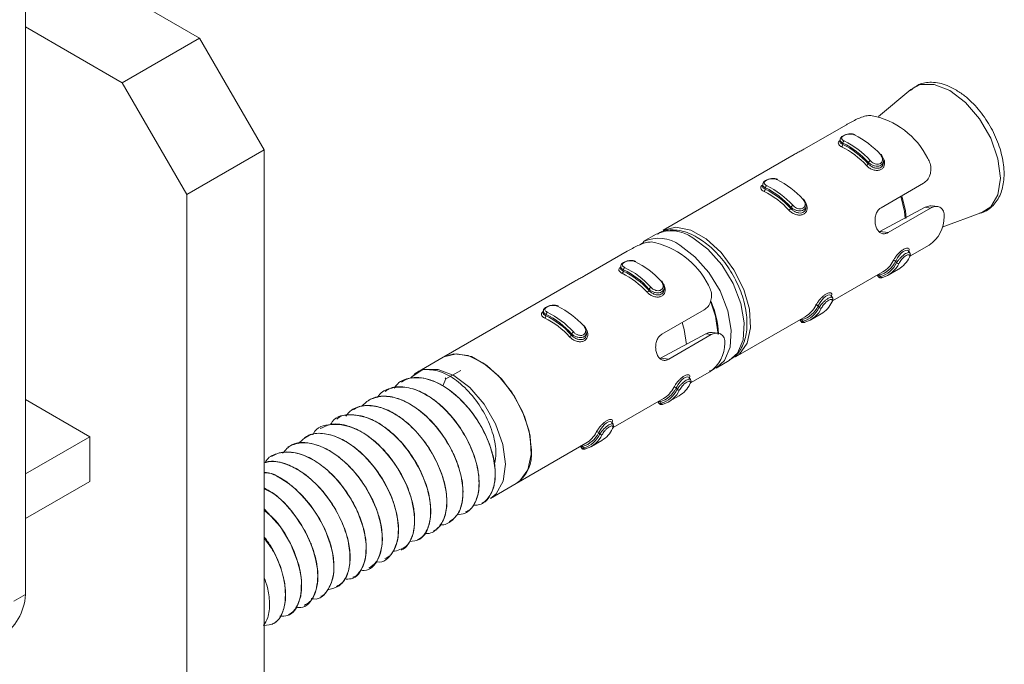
# Model space of a CAD drawing. Header units: millimetres. Extents: x -167 to 576, y -740 to -71.
# Tile 5 of 21: x 134 to 187, y -497 to -462. Entities that reach past the tile are written whole.
import ezdxf

# ---------------------------------------------------------------- set-up
doc = ezdxf.new("R2010")
doc.units = ezdxf.units.MM

msp = doc.modelspace()

# ---------------------------------------------------------------- linework, layer by layer
at = {"color": 7, "linetype": 'Continuous', "lineweight": 15}
for p, q in [((133.819, -443.576), (133.819, -493.254)), ((143.365, -462.758), (133.819, -457.248)), ((139.123, -465.208), (133.819, -462.146)), ((139.123, -465.208), (143.365, -462.758)), ((143.365, -462.758), (146.901, -468.882)), ((142.658, -471.331), (139.123, -465.208)), ((182.329, -465.57), (180.564, -467.05)), ((178.806, -467.502), (176.477, -468.846)), ((178.462, -468.305), (178.446, -468.412)), ((178.603, -468.581), (178.614, -468.512)), ((146.901, -468.882), (142.658, -471.331)), ((146.901, -534.205), (146.901, -468.882)), ((175.949, -469.137), (168.774, -473.279)), ((180.001, -469.639), (180.011, -469.57)), ((180.833, -469.614), (180.849, -469.507)), ((174.219, -470.754), (174.204, -470.862)), ((174.361, -471.03), (174.371, -470.961)), ((180.708, -472.049), (183.037, -470.705)), ((142.658, -536.655), (142.658, -471.331)), ((175.758, -472.088), (175.768, -472.019)), ((176.591, -472.064), (176.606, -471.957)), ((180.643, -473.354), (183.131, -472.03)), ((183.42, -472.068), (181.09, -473.412)), ((183.42, -472.068), (183.131, -472.03)), ((183.784, -471.982), (183.517, -471.948)), ((184.063, -473.111), (186.228, -472.322)), ((168.384, -473.503), (167.677, -473.911)), ((181.09, -473.412), (180.643, -473.354)), ((167.715, -473.932), (167.486, -474.085)), ((182.291, -474.712), (183.344, -474.104)), ((166.785, -474.441), (164.456, -475.786)), ((182.287, -474.529), (182.216, -474.422)), ((166.441, -475.245), (166.426, -475.352)), ((181.503, -474.989), (181.554, -475.067)), ((166.583, -475.521), (166.593, -475.451)), ((178.049, -477.161), (180.799, -475.574)), ((180.502, -475.745), (180.566, -475.842)), ((180.616, -475.749), (180.667, -475.827)), ((181.105, -475.741), (181.671, -475.414)), ((163.928, -476.076), (156.753, -480.218)), ((167.98, -476.579), (167.99, -476.509)), ((168.813, -476.554), (168.828, -476.447)), ((178.044, -476.979), (177.973, -476.872)), ((177.26, -477.439), (177.312, -477.516)), ((162.199, -477.694), (162.183, -477.801)), ((162.34, -477.97), (162.35, -477.9)), ((168.687, -478.989), (171.016, -477.644)), ((172.738, -480.227), (176.556, -478.023)), ((176.863, -478.19), (177.428, -477.864)), ((176.259, -478.194), (176.324, -478.291)), ((176.373, -478.198), (176.425, -478.276)), ((163.737, -479.028), (163.747, -478.958)), ((164.57, -479.003), (164.586, -478.896)), ((168.622, -480.294), (171.111, -478.97)), ((171.399, -479.007), (169.07, -480.352)), ((171.399, -479.007), (171.111, -478.97)), ((171.763, -478.922), (171.496, -478.887)), ((156.717, -480.238), (155.303, -481.055)), ((169.07, -480.352), (168.622, -480.294)), ((171.677, -480.839), (172.384, -480.431)), ((155.288, -481.063), (155.281, -481.067)), ((156.866, -481.437), (157.681, -480.967)), ((170.271, -481.651), (171.323, -481.044)), ((154.404, -481.573), (154.397, -481.578)), ((156.688, -481.816), (156.866, -481.437)), ((156.828, -481.379), (156.866, -481.437)), ((170.266, -481.469), (170.195, -481.362)), ((153.52, -482.084), (153.513, -482.088)), ((169.482, -481.929), (169.533, -482.006)), ((133.819, -482.56), (137.355, -484.601)), ((152.636, -482.594), (152.629, -482.598)), ((166.028, -484.101), (168.778, -482.513)), ((168.481, -482.684), (168.545, -482.781)), ((168.595, -482.689), (168.646, -482.766)), ((169.085, -482.68), (169.65, -482.354)), ((151.753, -483.104), (151.745, -483.108)), ((150.868, -483.615), (150.862, -483.618)), ((166.023, -483.918), (165.952, -483.811)), ((149.985, -484.125), (149.978, -484.129)), ((165.239, -484.378), (165.291, -484.456)), ((133.819, -486.642), (137.355, -484.601)), ((137.355, -484.601), (137.355, -487.05)), ((149.101, -484.635), (149.094, -484.639)), ((160.717, -487.167), (164.535, -484.962)), ((164.842, -485.13), (165.408, -484.803)), ((148.217, -485.145), (148.21, -485.15)), ((164.238, -485.134), (164.303, -485.231)), ((164.352, -485.138), (164.404, -485.215)), ((147.333, -485.656), (147.326, -485.66)), ((133.819, -489.091), (137.355, -487.05)), ((159.303, -487.983), (160.717, -487.167)), ((158.839, -488.251), (158.846, -488.247)), ((157.955, -488.761), (157.962, -488.757)), ((157.071, -489.271), (157.078, -489.267)), ((156.187, -489.782), (156.194, -489.777)), ((155.303, -490.292), (155.31, -490.288)), ((154.419, -490.802), (154.426, -490.798)), ((153.535, -491.312), (153.542, -491.308)), ((152.651, -491.823), (152.658, -491.819)), ((151.767, -492.333), (151.775, -492.329)), ((150.884, -492.843), (150.891, -492.839)), ((133.183, -493.622), (133.819, -493.254)), ((150, -493.353), (150.007, -493.349)), ((149.116, -493.864), (149.123, -493.86)), ((148.232, -494.374), (148.239, -494.37)), ((147.348, -494.884), (147.355, -494.88))]:
    msp.add_line(p, q, dxfattribs=at)
at = {"color": 8, "linetype": 'Continuous', "lineweight": 15, "flags": 128}
for points in [[(186.228, -472.322), (186.718, -472.007), (187.112, -471.342), (187.247, -470.431), (187.112, -469.364), (186.718, -468.245), (186.105, -467.183), (185.333, -466.283), (184.476, -465.632), (183.62, -465.295), (182.848, -465.303), (182.329, -465.57)], [(182.026, -472.649), (181.994, -472.251), (181.787, -471.426)], [(181.84, -471.396), (182.048, -472.224), (182.08, -472.625)], [(172.384, -480.431), (172.834, -480.014), (173.142, -479.286), (173.205, -478.351), (173.017, -477.294), (172.596, -476.207), (171.978, -475.188), (171.218, -474.327), (170.384, -473.701)], [(169.677, -474.109), (170.511, -474.735), (171.271, -475.596), (171.889, -476.615), (172.31, -477.702), (172.498, -478.759), (172.435, -479.694), (172.127, -480.422), (171.692, -480.831)], [(180.572, -475.838), (180.577, -475.847), (180.637, -475.837), (180.667, -475.827), (180.667, -475.827), (180.667, -475.827)], [(176.329, -478.288), (176.335, -478.296), (176.395, -478.286), (176.425, -478.276), (176.425, -478.276), (176.425, -478.276)], [(168.551, -482.778), (168.556, -482.786), (168.617, -482.776), (168.646, -482.766), (168.646, -482.766), (168.646, -482.766)], [(164.309, -485.227), (164.314, -485.236), (164.374, -485.225), (164.404, -485.215), (164.404, -485.215), (164.404, -485.215)]]:
    msp.add_lwpolyline(points, dxfattribs=at)
at = {"color": 7, "linetype": 'Continuous', "lineweight": 15, "flags": 128}
for points in [[(178.449, -468.413), (178.445, -468.422), (178.47, -468.491), (178.55, -468.556), (178.603, -468.581), (178.603, -468.581), (178.603, -468.581)], [(180.718, -469.161), (180.722, -469.151), (180.724, -469.142), (180.722, -469.136), (180.717, -469.132), (180.71, -469.131), (180.701, -469.133), (180.689, -469.137), (180.676, -469.144)], [(174.207, -470.862), (174.203, -470.872), (174.227, -470.94), (174.308, -471.005), (174.361, -471.03), (174.361, -471.03), (174.361, -471.03)], [(176.475, -471.611), (176.48, -471.6), (176.481, -471.591), (176.479, -471.585), (176.475, -471.581), (176.468, -471.58), (176.458, -471.582), (176.446, -471.586), (176.433, -471.593)], [(168.774, -473.279), (169.467, -473.111), (170.276, -473.274), (171.125, -473.751), (171.94, -474.501), (172.646, -475.454), (173.18, -476.526), (173.494, -477.619), (173.558, -478.635), (173.368, -479.482), (172.941, -480.083), (172.738, -480.227)], [(182.213, -474.424), (182.211, -474.415), (182.141, -474.38), (182.039, -474.395), (181.925, -474.455), (181.813, -474.549), (181.706, -474.667), (181.607, -474.802), (181.528, -474.937), (181.503, -474.989), (181.503, -474.989), (181.503, -474.989)], [(166.428, -475.352), (166.425, -475.362), (166.449, -475.43), (166.53, -475.495), (166.583, -475.521), (166.583, -475.521), (166.583, -475.521)], [(168.697, -476.101), (168.701, -476.09), (168.703, -476.082), (168.701, -476.075), (168.697, -476.072), (168.689, -476.07), (168.68, -476.072), (168.668, -476.076), (168.655, -476.083)], [(177.971, -476.873), (177.968, -476.865), (177.899, -476.829), (177.796, -476.844), (177.682, -476.904), (177.57, -476.998), (177.463, -477.117), (177.365, -477.252), (177.286, -477.386), (177.26, -477.438), (177.26, -477.439), (177.26, -477.439)], [(171.381, -477.229), (171.642, -477.999), (171.774, -478.994)], [(162.186, -477.802), (162.182, -477.811), (162.206, -477.88), (162.287, -477.944), (162.34, -477.97), (162.34, -477.97), (162.34, -477.97)], [(164.455, -478.55), (164.459, -478.539), (164.46, -478.531), (164.458, -478.525), (164.454, -478.521), (164.447, -478.52), (164.437, -478.521), (164.426, -478.526), (164.412, -478.533)], [(169.799, -478.347), (169.92, -478.732), (170.049, -479.546)], [(156.717, -480.238), (157.303, -480.057), (158.088, -480.155), (158.928, -480.567), (159.75, -481.259), (160.481, -482.167), (161.054, -483.212), (161.42, -484.3), (161.545, -485.335)], [(156.753, -480.218), (157.447, -480.051), (158.255, -480.213), (159.105, -480.691), (159.919, -481.44), (160.626, -482.394), (161.16, -483.466), (161.473, -484.559), (161.538, -485.575), (161.347, -486.421), (160.92, -487.023), (160.717, -487.167)], [(154.943, -481.356), (154.943, -481.356), (155.535, -480.949)], [(155.649, -480.914), (156.433, -480.909), (157.3, -481.251), (158.167, -481.908), (158.951, -482.816), (159.576, -483.889), (159.983, -485.022), (160.131, -486.106), (160.007, -487.038), (159.622, -487.727), (159.303, -487.983)], [(170.192, -481.364), (170.19, -481.355), (170.12, -481.319), (170.018, -481.334), (169.904, -481.395), (169.792, -481.488), (169.685, -481.607), (169.586, -481.742), (169.507, -481.876), (169.482, -481.929), (169.482, -481.929), (169.482, -481.929)], [(165.95, -483.813), (165.947, -483.804), (165.878, -483.769), (165.775, -483.783), (165.661, -483.844), (165.549, -483.937), (165.442, -484.056), (165.344, -484.191), (165.265, -484.325), (165.239, -484.378), (165.239, -484.378), (165.239, -484.378)], [(148.234, -494.362), (148.388, -494.268), (148.505, -494.16), (148.561, -494.097), (148.589, -494.062), (148.603, -494.045), (148.609, -494.035), (148.611, -494.033), (148.612, -494.032), (148.612, -494.031), (148.612, -494.031), (148.613, -494.031), (148.613, -494.031), (148.613, -494.031), (148.613, -494.031), (148.613, -494.031), (148.613, -494.031), (148.614, -494.029), (148.616, -494.026), (148.623, -494.016), (148.647, -493.981), (148.73, -493.841), (148.904, -493.338), (148.951, -492.501), (148.898, -492.066), (148.8, -491.63), (148.343, -490.451), (147.794, -489.545), (146.901, -488.549)]]:
    msp.add_lwpolyline(points, dxfattribs=at)
at = {"color": 7, "linetype": 'Continuous', "lineweight": 15}
for centre, radius, start, end in [((179.321, -471.324), 4.411, 26.4482, 79.2971), ((177.229, -472.208), 4.612, 41.6346, 64.1106), ((178.461, -468.588), 0.143, 303.2779, 2.6628), ((176.482, -472.84), 4.617, 42.2005, 63.5448), ((176.495, -472.818), 4.732, 42.2007, 63.5447), ((178.755, -468.503), 0.141, 123.3887, 183.37), ((176.65, -472.557), 4.497, 41.6348, 64.1104), ((176.663, -472.534), 4.612, 41.6346, 64.1106), ((179.766, -469.507), 0.269, 300.3836, 330.6368), ((180.25, -469.71), 0.277, 120.3627, 149.6562), ((174.512, -470.953), 0.141, 123.3911, 183.3676), ((172.407, -475.006), 4.497, 41.6348, 64.1104), ((172.42, -474.984), 4.612, 41.6346, 64.1106), ((172.986, -474.657), 4.612, 41.6346, 64.1106), ((174.218, -471.037), 0.143, 303.2779, 2.6628), ((172.24, -475.29), 4.617, 42.2005, 63.5448), ((172.253, -475.267), 4.732, 42.2007, 63.5447), ((175.524, -471.957), 0.269, 300.3836, 330.6368), ((176.008, -472.159), 0.277, 120.364, 149.6548), ((182.31, -472.566), 1.854, 303.9314, 0.8135), ((167.3, -478.263), 4.411, 26.4482, 79.2971), ((180.908, -474.135), 1.49, 300.8281, 334.7826), ((166.734, -475.443), 0.141, 123.3911, 183.3676), ((164.642, -479.474), 4.612, 41.6346, 64.1106), ((165.208, -479.147), 4.612, 41.6346, 64.1106), ((180.189, -474.353), 1.459, 286.9931, 334.1656), ((180.288, -474.486), 1.393, 285.7919, 335.3672), ((180.391, -474.501), 1.429, 285.7908, 335.3678), ((180.042, -474.302), 1.48, 300.7605, 333.6449), ((181.415, -475.063), 0.115, 40.1925, 114.3972), ((181.642, -474.991), 0.116, 220.793, 294.4713), ((166.44, -475.527), 0.143, 303.2779, 2.6628), ((164.462, -479.78), 4.617, 42.2005, 63.5448), ((164.474, -479.757), 4.732, 42.2007, 63.5447), ((164.629, -479.497), 4.497, 41.6348, 64.1104), ((167.746, -476.447), 0.269, 300.3836, 330.6368), ((168.229, -476.649), 0.277, 120.364, 149.6548), ((160.965, -481.597), 4.612, 41.6346, 64.1106), ((175.947, -476.803), 1.459, 286.9931, 334.1656), ((175.799, -476.751), 1.48, 300.7605, 333.6449), ((177.173, -477.512), 0.115, 40.1925, 114.3972), ((176.665, -476.585), 1.49, 300.8281, 334.7826), ((162.197, -477.977), 0.143, 303.278, 2.6621), ((160.232, -482.206), 4.732, 42.2007, 63.5447), ((162.491, -477.892), 0.141, 123.3906, 183.3687), ((160.387, -481.946), 4.497, 41.6348, 64.1104), ((160.4, -481.923), 4.612, 41.6346, 64.1106), ((176.045, -476.936), 1.393, 285.7919, 335.3672), ((176.148, -476.95), 1.429, 285.7908, 335.3678), ((177.399, -477.441), 0.116, 220.7958, 294.4685), ((160.219, -482.229), 4.617, 42.2005, 63.5448), ((163.503, -478.896), 0.269, 300.3837, 330.6363), ((163.987, -479.098), 0.277, 120.3637, 149.6555), ((170.289, -479.506), 1.854, 303.9314, 0.8135), ((168.887, -481.075), 1.49, 300.8281, 334.7826), ((168.168, -481.293), 1.459, 286.9931, 334.1656), ((168.267, -481.426), 1.393, 285.7919, 335.3672), ((168.37, -481.441), 1.429, 285.7908, 335.3678), ((168.021, -481.241), 1.48, 300.7605, 333.6449), ((169.394, -482.003), 0.115, 40.1925, 114.3972), ((169.621, -481.931), 0.116, 220.7958, 294.4685), ((163.926, -483.742), 1.459, 286.9931, 334.1656), ((164.025, -483.875), 1.393, 285.7919, 335.3672), ((164.128, -483.89), 1.429, 285.7908, 335.3678), ((163.778, -483.691), 1.48, 300.7605, 333.6449), ((165.152, -484.452), 0.115, 40.1933, 114.3972), ((165.378, -484.38), 0.116, 220.7945, 294.469), ((164.644, -483.524), 1.49, 300.8281, 334.7826), ((159.597, -485.557), 1.961, 304.8216, 6.4908), ((130.902, -493.122), 2.92, 302.6055, 357.3943)]:
    msp.add_arc(centre, radius, start, end, dxfattribs=at)
at = {"color": 8, "linetype": 'Continuous', "lineweight": 15}
for centre, radius, start, end in [((169.218, -475.277), 1.961, 53.514, 115.1755), ((168.509, -475.691), 1.967, 53.5735, 114.5643), ((180.519, -475.793), 0.106, 24.4306, 58.218), ((180.751, -475.794), 0.0893, 201.0886, 275.8804), ((166.915, -479.165), 4.888, 2.4536, 23.7392), ((176.276, -478.242), 0.106, 24.426, 58.2226), ((176.508, -478.244), 0.0893, 201.0886, 275.8804), ((168.498, -482.732), 0.106, 24.426, 58.2226), ((168.73, -482.734), 0.0893, 201.0886, 275.8804), ((164.256, -485.182), 0.106, 24.4258, 58.2256), ((164.487, -485.183), 0.0893, 201.089, 275.8786)]:
    msp.add_arc(centre, radius, start, end, dxfattribs=at)
at = {"color": 7, "linetype": 'Continuous', "lineweight": 15}
for points, knots in [([(184.776, -465.574), (184.628, -465.497), (184.195, -465.27), (183.511, -465.135), (182.793, -465.231), (182.465, -465.499), (182.318, -465.619)], [0, 0, 0, 0, 0.171162, 0.497338, 0.774699, 1, 1, 1, 1]), ([(186.092, -472.343), (186.137, -472.338), (186.431, -472.303), (186.872, -471.953), (187.286, -471.332), (187.471, -470.526), (187.437, -469.588), (187.173, -468.563), (186.699, -467.547), (186.055, -466.63), (185.389, -465.967), (184.946, -465.683), (184.776, -465.574)], [0, 0, 0, 0, 0.019315, 0.129027, 0.234516, 0.342564, 0.457181, 0.574605, 0.69182, 0.809041, 0.926894, 1, 1, 1, 1]), ([(180.14, -466.989), (180.055, -466.994), (179.885, -467.004), (179.567, -467.112), (179.249, -467.259), (178.99, -467.397), (178.857, -467.473), (178.806, -467.502)], [0, 0, 0, 0, 0.227109, 0.454904, 0.667253, 0.872126, 1, 1, 1, 1]), ([(179.282, -468.055), (179.262, -468.045), (179.196, -468.012), (179.044, -467.998), (178.861, -468.015), (178.687, -468.067), (178.558, -468.143), (178.48, -468.224), (178.471, -468.284), (178.469, -468.303)], [0, 0, 0, 0, 0.075989, 0.261814, 0.433963, 0.597194, 0.772821, 0.92736, 1, 1, 1, 1]), ([(179.243, -468.059), (179.231, -468.054), (179.184, -468.034), (179.085, -468.015), (178.949, -468.015), (178.817, -468.038), (178.7, -468.079), (178.606, -468.134), (178.549, -468.199), (178.542, -468.268), (178.583, -468.333), (178.645, -468.368), (178.677, -468.385)], [0, 0, 0, 0, 0.037276, 0.149826, 0.256286, 0.356428, 0.45345, 0.553211, 0.660001, 0.772421, 0.885922, 1, 1, 1, 1]), ([(176.477, -468.846), (176.413, -468.882), (176.287, -468.954), (176.096, -469.055), (175.987, -469.116), (175.949, -469.137)], [0, 0, 0, 0, 0.395933, 0.791686, 1, 1, 1, 1]), ([(178.539, -468.707), (178.518, -468.696), (178.45, -468.661), (178.376, -468.591), (178.352, -468.501), (178.378, -468.422), (178.433, -468.376), (178.454, -468.358)], [0, 0, 0, 0, 0.116555, 0.374957, 0.620492, 0.852136, 1, 1, 1, 1]), ([(180.718, -469.161), (180.718, -469.161), (180.757, -469.201), (180.821, -469.291), (180.862, -469.439), (180.841, -469.579), (180.765, -469.69), (180.648, -469.759), (180.507, -469.785), (180.351, -469.768), (180.191, -469.709), (180.078, -469.634), (180.024, -469.583), (180.011, -469.57), (180.011, -469.57)], [0, 0, 0, 0, 0.00004, 0.112215, 0.224487, 0.337098, 0.445585, 0.547543, 0.646165, 0.74679, 0.852426, 0.963247, 0.99996, 1, 1, 1, 1]), ([(180.11, -469.47), (180.121, -469.482), (180.164, -469.526), (180.256, -469.592), (180.384, -469.647), (180.509, -469.667), (180.624, -469.65), (180.718, -469.594), (180.778, -469.5), (180.793, -469.382), (180.761, -469.255), (180.704, -469.181), (180.676, -469.144)], [0, 0, 0, 0, 0.037285, 0.149826, 0.256281, 0.356426, 0.453447, 0.55321, 0.659992, 0.772422, 0.885912, 1, 1, 1, 1]), ([(183.037, -470.705), (183.111, -470.65), (183.259, -470.54), (183.402, -470.266), (183.454, -469.951), (183.411, -469.632), (183.315, -469.446), (183.27, -469.359)], [0, 0, 0, 0, 0.204181, 0.408374, 0.612327, 0.818133, 1, 1, 1, 1]), ([(180.001, -469.639), (180.001, -469.639), (180.035, -469.679), (180.121, -469.757), (180.275, -469.849), (180.445, -469.899), (180.602, -469.892), (180.725, -469.83), (180.806, -469.733), (180.823, -469.652), (180.831, -469.614)], [0, 0, 0, 0, 0.000043, 0.141021, 0.297872, 0.456183, 0.607824, 0.747719, 0.88143, 1, 1, 1, 1]), ([(175.039, -470.504), (175.02, -470.494), (174.954, -470.461), (174.802, -470.447), (174.618, -470.464), (174.445, -470.516), (174.315, -470.592), (174.237, -470.674), (174.229, -470.733), (174.226, -470.752)], [0, 0, 0, 0, 0.075989, 0.261814, 0.433963, 0.597194, 0.772821, 0.92736, 1, 1, 1, 1]), ([(175, -470.508), (174.988, -470.503), (174.941, -470.483), (174.843, -470.464), (174.707, -470.465), (174.575, -470.487), (174.457, -470.528), (174.363, -470.583), (174.307, -470.648), (174.3, -470.717), (174.34, -470.783), (174.403, -470.817), (174.434, -470.835)], [0, 0, 0, 0, 0.037276, 0.149826, 0.256286, 0.356429, 0.453451, 0.553212, 0.66, 0.772422, 0.885921, 1, 1, 1, 1]), ([(174.296, -471.156), (174.275, -471.145), (174.207, -471.11), (174.133, -471.04), (174.109, -470.951), (174.136, -470.871), (174.19, -470.825), (174.212, -470.807)], [0, 0, 0, 0, 0.116555, 0.374957, 0.620493, 0.85214, 1, 1, 1, 1]), ([(175.758, -472.088), (175.758, -472.088), (175.793, -472.128), (175.879, -472.206), (176.033, -472.298), (176.202, -472.348), (176.36, -472.341), (176.483, -472.279), (176.564, -472.182), (176.58, -472.101), (176.588, -472.063)], [0, 0, 0, 0, 0.000043, 0.141021, 0.297872, 0.456184, 0.607822, 0.747717, 0.881427, 1, 1, 1, 1]), ([(176.475, -471.611), (176.475, -471.611), (176.515, -471.65), (176.579, -471.741), (176.619, -471.888), (176.599, -472.028), (176.522, -472.139), (176.406, -472.209), (176.264, -472.234), (176.108, -472.217), (175.949, -472.158), (175.836, -472.083), (175.781, -472.032), (175.768, -472.019), (175.768, -472.019)], [0, 0, 0, 0, 0.00004, 0.112215, 0.224486, 0.337099, 0.445586, 0.547541, 0.646166, 0.74679, 0.852426, 0.963247, 0.99996, 1, 1, 1, 1]), ([(175.867, -471.92), (175.878, -471.931), (175.922, -471.976), (176.013, -472.042), (176.141, -472.096), (176.267, -472.116), (176.381, -472.099), (176.475, -472.043), (176.536, -471.95), (176.55, -471.831), (176.519, -471.704), (176.462, -471.63), (176.433, -471.593)], [0, 0, 0, 0, 0.037285, 0.149826, 0.256281, 0.356425, 0.453449, 0.55321, 0.659991, 0.772421, 0.885912, 1, 1, 1, 1]), ([(181.09, -473.412), (181.053, -473.431), (180.956, -473.479), (180.798, -473.487), (180.636, -473.418), (180.503, -473.271), (180.411, -473.062), (180.369, -472.817), (180.381, -472.563), (180.452, -472.328), (180.566, -472.149), (180.666, -472.079), (180.708, -472.049)], [0, 0, 0, 0, 0.067544, 0.172851, 0.279381, 0.387325, 0.494687, 0.600406, 0.705955, 0.813029, 0.921038, 1, 1, 1, 1]), ([(183.131, -472.03), (183.216, -471.992), (183.351, -471.932), (183.471, -471.953), (183.516, -471.96)], [0, 0, 0, 0, 0.628594, 1, 1, 1, 1]), ([(184.163, -472.54), (184.164, -472.487), (184.166, -472.331), (184.078, -472.123), (183.886, -471.987), (183.654, -471.962), (183.497, -472.033), (183.42, -472.068)], [0, 0, 0, 0, 0.128833, 0.376935, 0.595708, 0.802061, 1, 1, 1, 1]), ([(170.634, -473.676), (170.484, -473.597), (170.048, -473.368), (169.363, -473.239), (168.748, -473.285), (168.502, -473.466), (168.445, -473.508)], [0, 0, 0, 0, 0.199025, 0.578281, 0.901693, 1, 1, 1, 1]), ([(172.377, -480.386), (172.48, -480.336), (172.802, -480.181), (173.142, -479.638), (173.37, -478.865), (173.369, -477.932), (173.141, -476.906), (172.696, -475.871), (172.075, -474.923), (171.368, -474.16), (170.863, -473.827), (170.634, -473.676)], [0, 0, 0, 0, 0.053296, 0.165449, 0.279084, 0.399593, 0.523779, 0.647854, 0.771822, 0.896322, 1, 1, 1, 1]), ([(168.119, -473.929), (168.034, -473.934), (167.864, -473.943), (167.546, -474.052), (167.228, -474.199), (166.969, -474.336), (166.836, -474.412), (166.785, -474.441)], [0, 0, 0, 0, 0.227109, 0.454903, 0.667251, 0.872124, 1, 1, 1, 1]), ([(181.368, -474.959), (181.378, -474.94), (181.411, -474.879), (181.494, -474.757), (181.618, -474.604), (181.754, -474.465), (181.896, -474.352), (182.036, -474.277), (182.157, -474.253), (182.235, -474.286), (182.26, -474.362), (182.23, -474.435), (182.216, -474.469)], [0, 0, 0, 0, 0.049964, 0.1607189, 0.2659704, 0.3652589, 0.4629721, 0.5656723, 0.6760241, 0.7894241, 0.9004679, 1, 1, 1, 1]), ([(182.255, -474.77), (182.259, -474.761), (182.276, -474.724), (182.284, -474.671), (182.258, -474.629), (182.203, -474.619), (182.125, -474.641), (182.03, -474.696), (181.925, -474.784), (181.826, -474.891), (181.741, -475.003), (181.707, -475.065), (181.69, -475.097)], [0, 0, 0, 0, 0.03728, 0.1498264, 0.256282, 0.3564234, 0.4534467, 0.5532076, 0.6599962, 0.7724185, 0.8859127, 1, 1, 1, 1]), ([(182.279, -474.736), (182.287, -474.722), (182.311, -474.678), (182.322, -474.602), (182.295, -474.551), (182.285, -474.533)], [0, 0, 0, 0, 0.23366, 0.722936, 1, 1, 1, 1]), ([(166.518, -475.647), (166.497, -475.636), (166.429, -475.6), (166.355, -475.531), (166.331, -475.441), (166.357, -475.361), (166.412, -475.315), (166.434, -475.297)], [0, 0, 0, 0, 0.116555, 0.374957, 0.620493, 0.85214, 1, 1, 1, 1]), ([(167.261, -474.994), (167.242, -474.985), (167.175, -474.951), (167.024, -474.937), (166.84, -474.954), (166.666, -475.006), (166.537, -475.082), (166.459, -475.164), (166.45, -475.223), (166.448, -475.242)], [0, 0, 0, 0, 0.075989, 0.261814, 0.433963, 0.597194, 0.772821, 0.92736, 1, 1, 1, 1]), ([(167.222, -474.998), (167.21, -474.993), (167.163, -474.974), (167.065, -474.954), (166.928, -474.955), (166.797, -474.978), (166.679, -475.018), (166.585, -475.073), (166.528, -475.139), (166.521, -475.207), (166.562, -475.273), (166.625, -475.307), (166.656, -475.325)], [0, 0, 0, 0, 0.037276, 0.149826, 0.256286, 0.356429, 0.453451, 0.553212, 0.66, 0.772422, 0.885921, 1, 1, 1, 1]), ([(164.456, -475.786), (164.393, -475.822), (164.266, -475.893), (164.075, -475.995), (163.966, -476.055), (163.928, -476.076)], [0, 0, 0, 0, 0.395928, 0.791681, 1, 1, 1, 1]), ([(180.568, -475.842), (180.577, -475.854), (180.596, -475.876), (180.637, -475.893), (180.683, -475.898), (180.726, -475.893), (180.758, -475.883), (180.77, -475.879)], [0, 0, 0, 0, 0.1563478, 0.3193878, 0.5155088, 0.8254628, 1, 1, 1, 1]), ([(168.697, -476.101), (168.697, -476.101), (168.737, -476.141), (168.8, -476.231), (168.841, -476.378), (168.82, -476.518), (168.744, -476.63), (168.627, -476.699), (168.486, -476.724), (168.33, -476.707), (168.17, -476.648), (168.058, -476.573), (168.003, -476.522), (167.99, -476.509), (167.99, -476.509)], [0, 0, 0, 0, 0.00004, 0.112215, 0.224486, 0.337099, 0.445586, 0.547541, 0.646166, 0.74679, 0.852426, 0.963247, 0.99996, 1, 1, 1, 1]), ([(168.089, -476.41), (168.1, -476.421), (168.144, -476.466), (168.235, -476.532), (168.363, -476.587), (168.489, -476.606), (168.603, -476.589), (168.697, -476.533), (168.758, -476.44), (168.772, -476.321), (168.741, -476.194), (168.683, -476.12), (168.655, -476.083)], [0, 0, 0, 0, 0.037285, 0.149826, 0.256281, 0.356425, 0.453449, 0.55321, 0.659991, 0.772421, 0.885912, 1, 1, 1, 1]), ([(171.016, -477.644), (171.09, -477.589), (171.238, -477.479), (171.381, -477.206), (171.434, -476.891), (171.39, -476.572), (171.294, -476.386), (171.249, -476.298)], [0, 0, 0, 0, 0.2041806, 0.408376, 0.6123272, 0.8181333, 1, 1, 1, 1]), ([(167.98, -476.579), (167.98, -476.579), (168.015, -476.618), (168.1, -476.696), (168.255, -476.788), (168.424, -476.838), (168.582, -476.832), (168.705, -476.77), (168.785, -476.672), (168.802, -476.591), (168.81, -476.553)], [0, 0, 0, 0, 0.000043, 0.141021, 0.297872, 0.456184, 0.607822, 0.747717, 0.881427, 1, 1, 1, 1]), ([(177.125, -477.408), (177.136, -477.389), (177.169, -477.329), (177.252, -477.206), (177.376, -477.053), (177.512, -476.914), (177.653, -476.802), (177.793, -476.726), (177.915, -476.703), (177.993, -476.736), (178.018, -476.811), (177.988, -476.884), (177.974, -476.918)], [0, 0, 0, 0, 0.049964, 0.160719, 0.26597, 0.36526, 0.462974, 0.565672, 0.676024, 0.789425, 0.900468, 1, 1, 1, 1]), ([(163.018, -477.443), (162.999, -477.434), (162.933, -477.401), (162.781, -477.386), (162.597, -477.403), (162.424, -477.455), (162.294, -477.532), (162.216, -477.613), (162.208, -477.672), (162.205, -477.691)], [0, 0, 0, 0, 0.075989, 0.261814, 0.433963, 0.597196, 0.772821, 0.92736, 1, 1, 1, 1]), ([(162.979, -477.448), (162.967, -477.443), (162.92, -477.423), (162.822, -477.404), (162.686, -477.404), (162.554, -477.427), (162.436, -477.467), (162.342, -477.522), (162.286, -477.588), (162.279, -477.656), (162.319, -477.722), (162.382, -477.757), (162.413, -477.774)], [0, 0, 0, 0, 0.037276, 0.149826, 0.256287, 0.356428, 0.45345, 0.553213, 0.66, 0.772421, 0.885921, 1, 1, 1, 1]), ([(178.013, -477.219), (178.017, -477.21), (178.034, -477.173), (178.041, -477.12), (178.015, -477.078), (177.96, -477.068), (177.882, -477.09), (177.787, -477.146), (177.683, -477.233), (177.584, -477.341), (177.499, -477.453), (177.464, -477.515), (177.447, -477.546)], [0, 0, 0, 0, 0.03728, 0.149827, 0.256282, 0.356424, 0.453447, 0.553208, 0.659994, 0.772419, 0.885912, 1, 1, 1, 1]), ([(178.037, -477.185), (178.045, -477.171), (178.069, -477.128), (178.08, -477.051), (178.052, -477), (178.042, -476.982)], [0, 0, 0, 0, 0.23366, 0.722936, 1, 1, 1, 1]), ([(162.276, -478.096), (162.254, -478.085), (162.186, -478.05), (162.112, -477.98), (162.088, -477.89), (162.115, -477.81), (162.17, -477.764), (162.191, -477.746)], [0, 0, 0, 0, 0.116556, 0.374958, 0.620492, 0.85214, 1, 1, 1, 1]), ([(164.455, -478.55), (164.455, -478.55), (164.494, -478.59), (164.558, -478.68), (164.598, -478.827), (164.578, -478.967), (164.502, -479.079), (164.385, -479.148), (164.243, -479.174), (164.087, -479.156), (163.928, -479.097), (163.815, -479.022), (163.76, -478.971), (163.747, -478.958), (163.747, -478.958)], [0, 0, 0, 0, 0.00004, 0.112215, 0.224486, 0.337098, 0.445586, 0.547542, 0.646166, 0.74679, 0.852426, 0.963247, 0.99996, 1, 1, 1, 1]), ([(163.847, -478.859), (163.857, -478.87), (163.901, -478.915), (163.992, -478.981), (164.12, -479.036), (164.246, -479.056), (164.36, -479.039), (164.454, -478.983), (164.515, -478.889), (164.529, -478.771), (164.498, -478.644), (164.441, -478.57), (164.412, -478.533)], [0, 0, 0, 0, 0.037285, 0.149826, 0.256281, 0.356425, 0.453448, 0.55321, 0.659992, 0.772421, 0.885912, 1, 1, 1, 1]), ([(176.325, -478.292), (176.335, -478.303), (176.353, -478.326), (176.394, -478.342), (176.44, -478.347), (176.484, -478.342), (176.516, -478.332), (176.527, -478.328)], [0, 0, 0, 0, 0.156346, 0.319387, 0.515508, 0.825463, 1, 1, 1, 1]), ([(163.737, -479.028), (163.737, -479.028), (163.772, -479.068), (163.858, -479.145), (164.012, -479.237), (164.181, -479.287), (164.339, -479.281), (164.462, -479.219), (164.543, -479.121), (164.559, -479.04), (164.567, -479.002)], [0, 0, 0, 0, 0.000043, 0.141021, 0.297872, 0.456184, 0.607823, 0.747718, 0.881429, 1, 1, 1, 1]), ([(169.07, -480.352), (169.032, -480.371), (168.935, -480.418), (168.777, -480.427), (168.615, -480.358), (168.482, -480.21), (168.39, -480.001), (168.348, -479.757), (168.36, -479.503), (168.431, -479.267), (168.545, -479.088), (168.645, -479.018), (168.687, -478.989)], [0, 0, 0, 0, 0.067544, 0.172851, 0.279382, 0.387325, 0.494687, 0.600406, 0.705956, 0.813029, 0.921038, 1, 1, 1, 1]), ([(171.111, -478.97), (171.195, -478.932), (171.33, -478.871), (171.45, -478.892), (171.495, -478.9)], [0, 0, 0, 0, 0.628594, 1, 1, 1, 1]), ([(172.142, -479.479), (172.143, -479.426), (172.146, -479.271), (172.057, -479.063), (171.865, -478.927), (171.633, -478.902), (171.476, -478.973), (171.399, -479.007)], [0, 0, 0, 0, 0.128833, 0.376935, 0.595706, 0.802061, 1, 1, 1, 1]), ([(154.94, -481.395), (155.042, -481.276), (155.237, -481.047), (155.516, -480.957), (155.649, -480.914)], [0, 0, 0, 0, 0.523344, 1, 1, 1, 1]), ([(155.535, -480.949), (155.481, -480.966), (155.394, -480.995), (155.325, -481.057), (155.299, -481.081)], [0, 0, 0, 0, 0.615054, 1, 1, 1, 1]), ([(155.649, -480.914), (155.932, -480.924), (156.496, -480.943), (157.447, -481.471), (158.321, -482.304), (159.03, -483.357), (159.478, -484.459), (159.657, -485.429), (159.564, -485.896), (159.525, -486.089)], [0, 0, 0, 0, 0.157908, 0.315778, 0.47231, 0.619275, 0.766396, 0.903763, 1, 1, 1, 1]), ([(169.347, -481.898), (169.357, -481.879), (169.39, -481.819), (169.473, -481.696), (169.597, -481.543), (169.734, -481.405), (169.875, -481.292), (170.015, -481.216), (170.137, -481.193), (170.215, -481.226), (170.239, -481.301), (170.21, -481.374), (170.196, -481.408)], [0, 0, 0, 0, 0.049964, 0.160719, 0.26597, 0.36526, 0.462974, 0.565672, 0.676024, 0.789425, 0.900468, 1, 1, 1, 1]), ([(171.3, -480.997), (171.304, -480.997), (171.448, -480.984), (171.561, -480.888), (171.671, -480.794)], [0, 0, 0, 0, 0.025139, 1, 1, 1, 1]), ([(154.029, -481.937), (154.089, -481.852), (154.302, -481.553), (154.886, -481.349), (155.71, -481.359), (156.616, -481.722), (157.511, -482.375), (158.319, -483.263), (158.968, -484.306), (159.408, -485.399), (159.597, -486.445), (159.526, -487.354), (159.198, -488.006), (158.784, -488.358), (158.455, -488.361), (158.361, -488.362)], [0, 0, 0, 0, 0.033399, 0.117347, 0.203166, 0.287427, 0.372357, 0.457982, 0.541794, 0.627485, 0.712258, 0.796664, 0.882457, 0.96634, 1, 1, 1, 1]), ([(158.843, -488.24), (158.852, -488.237), (159.066, -488.178), (159.296, -487.836), (159.472, -487.414), (159.523, -487.158), (159.535, -487.079), (159.577, -486.786), (159.576, -486.368), (159.468, -485.713), (159.279, -485.025), (158.94, -484.269), (158.539, -483.608), (158.305, -483.287), (158.162, -483.109), (158.09, -483.02), (157.848, -482.737), (157.335, -482.229), (156.629, -481.734), (155.764, -481.375), (154.994, -481.289), (154.572, -481.52), (154.42, -481.604)], [0, 0, 0, 0, 0.00436, 0.096632, 0.163212, 0.18171, 0.187249, 0.190313, 0.281675, 0.313407, 0.37494, 0.467993, 0.51353, 0.559586, 0.562848, 0.568528, 0.587141, 0.653265, 0.746407, 0.814158, 0.933183, 1, 1, 1, 1]), ([(170.234, -481.709), (170.239, -481.7), (170.256, -481.663), (170.263, -481.61), (170.237, -481.569), (170.182, -481.558), (170.104, -481.58), (170.009, -481.636), (169.904, -481.724), (169.805, -481.831), (169.721, -481.943), (169.686, -482.005), (169.669, -482.036)], [0, 0, 0, 0, 0.03728, 0.149827, 0.256282, 0.356424, 0.453447, 0.553208, 0.659994, 0.772419, 0.885912, 1, 1, 1, 1]), ([(170.259, -481.675), (170.266, -481.661), (170.291, -481.618), (170.302, -481.541), (170.274, -481.491), (170.264, -481.472)], [0, 0, 0, 0, 0.23366, 0.722936, 1, 1, 1, 1]), ([(153.121, -482.444), (153.141, -482.41), (153.297, -482.144), (153.801, -481.917), (154.588, -481.828), (155.486, -482.104), (156.39, -482.682), (157.229, -483.512), (157.927, -484.523), (158.428, -485.613), (158.688, -486.682), (158.686, -487.637), (158.427, -488.366), (158.008, -488.812), (157.631, -488.857), (157.48, -488.875)], [0, 0, 0, 0, 0.012502, 0.096182, 0.181619, 0.266489, 0.350535, 0.436218, 0.520072, 0.605186, 0.690452, 0.774207, 0.859863, 0.944093, 1, 1, 1, 1]), ([(157.942, -488.722), (158.028, -488.687), (158.136, -488.644), (158.248, -488.526), (158.39, -488.361), (158.597, -487.971), (158.708, -487.326), (158.668, -486.729), (158.614, -486.414), (158.595, -486.317), (158.517, -485.948), (158.287, -485.236), (157.741, -484.205), (157.095, -483.364), (156.577, -482.871), (156.303, -482.654), (156.222, -482.593), (155.94, -482.385), (155.352, -482.037), (154.512, -481.833), (153.87, -481.87), (153.609, -482.065), (153.54, -482.117)], [0, 0, 0, 0, 0.040595, 0.051153, 0.070264, 0.134054, 0.226911, 0.291472, 0.309733, 0.315347, 0.318615, 0.412155, 0.504148, 0.596424, 0.663429, 0.681828, 0.687239, 0.690122, 0.774345, 0.874542, 0.966768, 1, 1, 1, 1]), ([(151.375, -483.471), (151.471, -483.354), (151.731, -483.036), (152.378, -482.856), (153.224, -482.933), (154.134, -483.354), (155.018, -484.055), (155.802, -484.979), (156.416, -486.04), (156.812, -487.13), (156.951, -488.158), (156.833, -489.03), (156.459, -489.626), (156.056, -489.924), (155.765, -489.908), (155.714, -489.905)], [0, 0, 0, 0, 0.04918, 0.133446, 0.219224, 0.30312, 0.388442, 0.473726, 0.557646, 0.643433, 0.727651, 0.812557, 0.898143, 0.981923, 1, 1, 1, 1]), ([(156.185, -489.762), (156.23, -489.741), (156.465, -489.634), (156.752, -489.208), (156.945, -488.455), (156.906, -487.707), (156.765, -487.04), (156.545, -486.347), (156.101, -485.433), (155.419, -484.475), (154.624, -483.702), (153.794, -483.161), (152.931, -482.87), (152.22, -482.854), (151.877, -483.068), (151.77, -483.135)], [0, 0, 0, 0, 0.0217103, 0.1145582, 0.2078492, 0.299185, 0.3335049, 0.3928161, 0.4854682, 0.5771796, 0.6706278, 0.7577957, 0.8436784, 0.9510464, 1, 1, 1, 1]), ([(152.235, -482.952), (152.392, -482.797), (152.731, -482.463), (153.481, -482.332), (154.354, -482.506), (155.263, -483.008), (156.128, -483.776), (156.871, -484.747), (157.43, -485.826), (157.76, -486.909), (157.827, -487.902), (157.642, -488.716), (157.204, -489.229), (156.802, -489.464), (156.542, -489.424), (156.53, -489.422)], [0, 0, 0, 0, 0.072491, 0.156595, 0.241197, 0.324091, 0.408872, 0.492559, 0.576158, 0.660963, 0.743872, 0.828431, 0.912604, 0.995763, 1, 1, 1, 1]), ([(157.066, -489.249), (157.21, -489.149), (157.529, -488.929), (157.778, -488.266), (157.829, -487.39), (157.657, -486.499), (157.4, -485.802), (157.076, -485.116), (156.775, -484.626), (156.471, -484.224), (156.228, -483.921), (155.735, -483.396), (154.979, -482.815), (154.113, -482.427), (153.292, -482.321), (152.85, -482.507), (152.638, -482.597)], [0, 0, 0, 0, 0.077456, 0.171022, 0.262754, 0.355322, 0.415527, 0.448949, 0.540265, 0.550886, 0.570018, 0.63372, 0.72659, 0.815893, 0.911592, 1, 1, 1, 1]), ([(168.547, -482.782), (168.556, -482.793), (168.575, -482.816), (168.616, -482.832), (168.662, -482.837), (168.706, -482.833), (168.737, -482.822), (168.749, -482.818)], [0, 0, 0, 0, 0.156346, 0.319387, 0.515508, 0.825463, 1, 1, 1, 1]), ([(150.537, -483.947), (150.568, -483.888), (150.793, -483.468), (151.681, -483.314), (152.995, -483.645), (154.352, -484.719), (155.428, -486.239), (156.04, -487.909), (156.049, -489.349), (155.615, -490.255), (155.07, -490.32), (154.871, -490.343)], [0, 0, 0, 0, 0.020727, 0.149257, 0.278588, 0.40813, 0.536559, 0.666842, 0.795088, 0.925125, 1, 1, 1, 1]), ([(155.29, -490.254), (155.408, -490.196), (155.528, -490.136), (155.62, -490.029), (155.631, -490.017), (155.667, -489.973), (155.795, -489.797), (155.984, -489.375), (156.07, -488.604), (155.926, -487.614), (155.658, -486.876), (155.443, -486.426), (155.272, -486.088), (154.891, -485.458), (154.197, -484.613), (153.349, -483.922), (152.665, -483.584), (152.134, -483.429), (151.595, -483.379), (151.124, -483.425), (150.91, -483.608), (150.881, -483.634)], [0, 0, 0, 0, 0.0582368, 0.0589755, 0.0603972, 0.0652912, 0.083274, 0.1519062, 0.2442453, 0.336175, 0.4297215, 0.4393164, 0.4578208, 0.5214628, 0.614269, 0.7183746, 0.7988053, 0.8332718, 0.8923997, 0.9850306, 1, 1, 1, 1]), ([(149.576, -484.492), (149.585, -484.472), (149.76, -484.065), (150.58, -483.843), (151.858, -484.029), (153.238, -484.997), (154.379, -486.452), (155.087, -488.12), (155.209, -489.631), (154.813, -490.689), (154.216, -490.833), (153.95, -490.896)], [0, 0, 0, 0, 0.006589, 0.132845, 0.260861, 0.387656, 0.514604, 0.642489, 0.768784, 0.897073, 1, 1, 1, 1]), ([(154.424, -490.793), (154.431, -490.792), (154.641, -490.734), (154.874, -490.393), (155.052, -489.969), (155.103, -489.711), (155.114, -489.64), (155.117, -489.619), (155.157, -489.344), (155.158, -488.933), (155.052, -488.279), (154.865, -487.592), (154.603, -487.002), (154.408, -486.648), (154.381, -486.6), (154.29, -486.44), (154.097, -486.13), (153.88, -485.83), (153.685, -485.588), (153.434, -485.294), (152.924, -484.788), (152.187, -484.267), (151.316, -483.92), (150.553, -483.855), (150.15, -484.068), (149.998, -484.149)], [0, 0, 0, 0, 0.002912, 0.09512, 0.163449, 0.181508, 0.186496, 0.187981, 0.188791, 0.280157, 0.312252, 0.373379, 0.466449, 0.467991, 0.47072, 0.479741, 0.51202, 0.558039, 0.56805, 0.587015, 0.651698, 0.745155, 0.824156, 0.933204, 1, 1, 1, 1]), ([(165.104, -484.348), (165.115, -484.329), (165.148, -484.268), (165.231, -484.146), (165.355, -483.993), (165.491, -483.854), (165.633, -483.741), (165.773, -483.666), (165.894, -483.642), (165.972, -483.675), (165.997, -483.751), (165.967, -483.823), (165.953, -483.858)], [0, 0, 0, 0, 0.049964, 0.160719, 0.26597, 0.36526, 0.462973, 0.565671, 0.676024, 0.789425, 0.900468, 1, 1, 1, 1]), ([(166.016, -484.125), (166.024, -484.111), (166.048, -484.067), (166.059, -483.991), (166.031, -483.94), (166.021, -483.922)], [0, 0, 0, 0, 0.23366, 0.722935, 1, 1, 1, 1]), ([(148.78, -484.974), (149, -484.773), (149.504, -484.313), (150.742, -484.464), (152.11, -485.284), (153.318, -486.676), (154.111, -488.323), (154.357, -489.919), (153.985, -491.015), (153.454, -491.543), (153.062, -491.456), (153.047, -491.453)], [0, 0, 0, 0, 0.09974, 0.228728, 0.355776, 0.484187, 0.612015, 0.739356, 0.868184, 0.995108, 1, 1, 1, 1]), ([(153.523, -491.273), (153.606, -491.241), (153.712, -491.199), (153.823, -491.084), (153.965, -490.92), (154.174, -490.533), (154.278, -489.947), (154.255, -489.332), (154.153, -488.677), (153.875, -487.805), (153.332, -486.773), (152.684, -485.923), (152.161, -485.425), (151.885, -485.206), (151.812, -485.151), (151.79, -485.135), (151.526, -484.94), (150.946, -484.594), (150.105, -484.385), (149.459, -484.419), (149.194, -484.615), (149.121, -484.669)], [0, 0, 0, 0, 0.039106, 0.049918, 0.069109, 0.132537, 0.225429, 0.270932, 0.317139, 0.41067, 0.50271, 0.594932, 0.66377, 0.681712, 0.686549, 0.687935, 0.688629, 0.773301, 0.87303, 0.965262, 1, 1, 1, 1]), ([(165.992, -484.159), (165.996, -484.149), (166.013, -484.113), (166.02, -484.059), (165.994, -484.018), (165.939, -484.007), (165.861, -484.029), (165.766, -484.085), (165.662, -484.173), (165.563, -484.28), (165.478, -484.392), (165.443, -484.454), (165.426, -484.485)], [0, 0, 0, 0, 0.03728, 0.149827, 0.256283, 0.356423, 0.453447, 0.553209, 0.659995, 0.772419, 0.885912, 1, 1, 1, 1]), ([(147.915, -485.505), (148.069, -485.331), (148.481, -484.862), (149.614, -484.903), (150.981, -485.594), (152.242, -486.905), (153.121, -488.533), (153.474, -490.162), (153.207, -491.369), (152.695, -491.986), (152.259, -491.926), (152.193, -491.916)], [0, 0, 0, 0, 0.076949, 0.206526, 0.334186, 0.463836, 0.591804, 0.720554, 0.849536, 0.977393, 1, 1, 1, 1]), ([(152.646, -491.799), (152.788, -491.702), (153.106, -491.486), (153.356, -490.83), (153.411, -489.956), (153.241, -489.064), (152.986, -488.367), (152.664, -487.681), (152.365, -487.192), (152.061, -486.788), (151.819, -486.484), (151.328, -485.958), (150.622, -485.413), (149.759, -484.997), (148.92, -484.855), (148.435, -485.058), (148.218, -485.149)], [0, 0, 0, 0, 0.075962, 0.169535, 0.261315, 0.353846, 0.414857, 0.447497, 0.538827, 0.549705, 0.568919, 0.632266, 0.725181, 0.798532, 0.909964, 1, 1, 1, 1]), ([(146.949, -486.012), (146.982, -485.96), (147.157, -485.683), (147.687, -485.465), (148.488, -485.412), (149.39, -485.72), (150.291, -486.327), (151.255, -487.318), (152.115, -488.742), (152.572, -490.393), (152.413, -491.703), (151.916, -492.427), (151.423, -492.402), (151.293, -492.395)], [0, 0, 0, 0, 0.019397, 0.103619, 0.189736, 0.274889, 0.359734, 0.445938, 0.572335, 0.700485, 0.827428, 0.954508, 1, 1, 1, 1]), ([(151.763, -492.306), (151.805, -492.292), (151.928, -492.25), (152.077, -492.085), (152.344, -491.727), (152.523, -491.086), (152.479, -490.044), (152.186, -489.015), (151.674, -487.984), (151.021, -487.047), (150.211, -486.254), (149.329, -485.688), (148.454, -485.408), (147.762, -485.427), (147.435, -485.619), (147.343, -485.673)], [0, 0, 0, 0, 0.019392, 0.057291, 0.094336, 0.208503, 0.292546, 0.40431, 0.481891, 0.569794, 0.674513, 0.758843, 0.853203, 0.958546, 1, 1, 1, 1]), ([(164.305, -485.231), (164.314, -485.242), (164.333, -485.265), (164.373, -485.281), (164.419, -485.286), (164.463, -485.282), (164.495, -485.271), (164.506, -485.267)], [0, 0, 0, 0, 0.156346, 0.319387, 0.515508, 0.825463, 1, 1, 1, 1]), ([(146.901, -486.037), (147.06, -485.999), (147.471, -485.901), (148.262, -486.124), (149.165, -486.644), (150.022, -487.438), (150.749, -488.424), (151.288, -489.508), (151.591, -490.586), (151.633, -491.568), (151.418, -492.343), (150.993, -492.862), (150.575, -492.944), (150.379, -492.983)], [0, 0, 0, 0, 0.060589, 0.156166, 0.250084, 0.346126, 0.440533, 0.535493, 0.631378, 0.725187, 0.821059, 0.916051, 1, 1, 1, 1]), ([(150.872, -492.808), (150.985, -492.744), (151.288, -492.575), (151.551, -491.995), (151.633, -491.308), (151.586, -490.721), (151.458, -490.03), (151.149, -489.161), (150.592, -488.185), (149.889, -487.28), (149.044, -486.542), (148.083, -486.049), (147.384, -485.885), (147.026, -485.989), (146.949, -486.012)], [0, 0, 0, 0, 0.061668, 0.16457, 0.259984, 0.306274, 0.34844, 0.467414, 0.550839, 0.635161, 0.760405, 0.84829, 0.967516, 1, 1, 1, 1]), ([(150.005, -493.345), (150.011, -493.344), (150.161, -493.302), (150.453, -492.953), (150.746, -492.283), (150.737, -491.442), (150.627, -490.819), (150.447, -490.154), (150.073, -489.288), (149.398, -488.245), (148.596, -487.392), (147.799, -486.862), (147.241, -486.576), (146.982, -486.567), (146.901, -486.564)], [0, 0, 0, 0, 0.002992, 0.08145, 0.226705, 0.340125, 0.38277, 0.436152, 0.556711, 0.656219, 0.789202, 0.891762, 0.966138, 1, 1, 1, 1]), ([(146.901, -486.58), (146.981, -486.58), (147.466, -486.58), (148.512, -487.306), (149.72, -488.616), (150.545, -490.273), (150.823, -491.875), (150.486, -493.013), (149.947, -493.566), (149.525, -493.48), (149.481, -493.471)], [0, 0, 0, 0, 0.031033, 0.188489, 0.347977, 0.506218, 0.664349, 0.823931, 0.98136, 1, 1, 1, 1]), ([(149.105, -493.827), (149.182, -493.792), (149.461, -493.667), (149.715, -493.194), (149.878, -492.433), (149.822, -491.628), (149.637, -490.928), (149.493, -490.531), (149.284, -490.032), (148.925, -489.354), (148.239, -488.437), (147.535, -487.752), (147.048, -487.486), (146.901, -487.406)], [0, 0, 0, 0, 0.051073, 0.18245, 0.283082, 0.420892, 0.497518, 0.540938, 0.565006, 0.67939, 0.787867, 0.935598, 1, 1, 1, 1]), ([(146.901, -487.462), (147.05, -487.526), (147.65, -487.784), (148.642, -488.887), (149.549, -490.471), (149.935, -492.118), (149.702, -493.355), (149.197, -494.004), (148.749, -493.954), (148.668, -493.946)], [0, 0, 0, 0, 0.059966, 0.241619, 0.42065, 0.601318, 0.781573, 0.960803, 1, 1, 1, 1]), ([(146.901, -488.635), (147.106, -488.805), (147.743, -489.333), (148.529, -490.705), (149.028, -492.339), (148.901, -493.685), (148.414, -494.443), (147.906, -494.434), (147.759, -494.431)], [0, 0, 0, 0, 0.09674, 0.300297, 0.506932, 0.711129, 0.916183, 1, 1, 1, 1]), ([(146.901, -490.159), (147.086, -490.404), (147.638, -491.138), (148.085, -492.572), (148.086, -493.986), (147.628, -494.876), (147.075, -494.925), (146.872, -494.943)], [0, 0, 0, 0, 0.12376, 0.369693, 0.611796, 0.857002, 1, 1, 1, 1]), ([(147.344, -494.858), (147.384, -494.844), (147.633, -494.754), (147.906, -494.316), (148.102, -493.58), (148.071, -492.835), (147.934, -492.167), (147.707, -491.463), (147.37, -490.716), (147.018, -490.237), (146.901, -490.077)], [0, 0, 0, 0, 0.035259, 0.218868, 0.3839874, 0.5529766, 0.6322451, 0.7327607, 0.9106886, 1, 1, 1, 1]), ([(146.872, -494.943), (146.957, -494.81), (147.16, -494.493), (147.212, -493.868), (147.165, -493.286), (147.094, -492.827), (146.97, -492.51), (146.901, -492.333)], [0, 0, 0, 0, 0.228631, 0.544674, 0.70168, 0.833784, 1, 1, 1, 1])]:
    msp.add_open_spline(points, degree=3, knots=knots, dxfattribs=at)
at = {"color": 8, "linetype": 'Continuous', "lineweight": 15}
for points, knots in [([(178.614, -468.512), (178.614, -468.512), (178.572, -468.494), (178.504, -468.438), (178.455, -468.366), (178.466, -468.319), (178.47, -468.303)], [0, 0, 0, 0, 0.000133, 0.394544, 0.789255, 1, 1, 1, 1]), ([(180.836, -469.381), (180.855, -469.417), (180.903, -469.507), (180.909, -469.658), (180.865, -469.808), (180.767, -469.927), (180.62, -470.001), (180.432, -470.016), (180.23, -469.967), (180.043, -469.87), (179.948, -469.781), (179.902, -469.739)], [0, 0, 0, 0, 0.077646, 0.193315, 0.302431, 0.409816, 0.522678, 0.643952, 0.768578, 0.890611, 1, 1, 1, 1]), ([(174.371, -470.961), (174.371, -470.961), (174.329, -470.943), (174.261, -470.887), (174.212, -470.815), (174.224, -470.769), (174.228, -470.752)], [0, 0, 0, 0, 0.000133, 0.394547, 0.78926, 1, 1, 1, 1]), ([(176.593, -471.83), (176.613, -471.866), (176.661, -471.956), (176.666, -472.108), (176.623, -472.257), (176.525, -472.376), (176.377, -472.451), (176.189, -472.465), (175.987, -472.416), (175.8, -472.32), (175.705, -472.23), (175.66, -472.188)], [0, 0, 0, 0, 0.077646, 0.193315, 0.302432, 0.409816, 0.522678, 0.643952, 0.768578, 0.89061, 1, 1, 1, 1]), ([(181.554, -475.067), (181.554, -475.067), (181.575, -475.037), (181.624, -474.958), (181.734, -474.832), (181.862, -474.706), (181.994, -474.602), (182.113, -474.532), (182.207, -474.502), (182.267, -474.503), (182.278, -474.526), (182.282, -474.534)], [0, 0, 0, 0, 0.000047, 0.139633, 0.279334, 0.419467, 0.55446, 0.681329, 0.804053, 0.929262, 1, 1, 1, 1]), ([(166.593, -475.451), (166.593, -475.451), (166.551, -475.433), (166.483, -475.378), (166.434, -475.306), (166.445, -475.259), (166.45, -475.242)], [0, 0, 0, 0, 0.000133, 0.394547, 0.78926, 1, 1, 1, 1]), ([(180.616, -475.749), (180.616, -475.749), (180.586, -475.76), (180.527, -475.759), (180.508, -475.742), (180.498, -475.733)], [0, 0, 0, 0, 0.000179, 0.504314, 1, 1, 1, 1]), ([(168.815, -476.32), (168.834, -476.356), (168.883, -476.446), (168.888, -476.598), (168.845, -476.748), (168.746, -476.866), (168.599, -476.941), (168.411, -476.956), (168.209, -476.907), (168.022, -476.81), (167.927, -476.721), (167.882, -476.679)], [0, 0, 0, 0, 0.077646, 0.193315, 0.302432, 0.409816, 0.522678, 0.643952, 0.768578, 0.89061, 1, 1, 1, 1]), ([(177.312, -477.516), (177.312, -477.516), (177.332, -477.486), (177.381, -477.408), (177.491, -477.281), (177.62, -477.155), (177.751, -477.051), (177.87, -476.981), (177.964, -476.951), (178.024, -476.952), (178.035, -476.975), (178.039, -476.983)], [0, 0, 0, 0, 0.000047, 0.139634, 0.279335, 0.419465, 0.554459, 0.681328, 0.804052, 0.929263, 1, 1, 1, 1]), ([(162.35, -477.9), (162.35, -477.9), (162.308, -477.882), (162.24, -477.827), (162.191, -477.755), (162.203, -477.708), (162.207, -477.692)], [0, 0, 0, 0, 0.000133, 0.394546, 0.789258, 1, 1, 1, 1]), ([(176.373, -478.198), (176.373, -478.198), (176.343, -478.21), (176.284, -478.209), (176.265, -478.191), (176.255, -478.183)], [0, 0, 0, 0, 0.000179, 0.504311, 1, 1, 1, 1]), ([(164.572, -478.77), (164.592, -478.806), (164.64, -478.896), (164.645, -479.047), (164.602, -479.197), (164.504, -479.316), (164.356, -479.39), (164.168, -479.405), (163.967, -479.356), (163.779, -479.259), (163.684, -479.17), (163.639, -479.128)], [0, 0, 0, 0, 0.077646, 0.193315, 0.302431, 0.409816, 0.522678, 0.643952, 0.768578, 0.89061, 1, 1, 1, 1]), ([(169.533, -482.006), (169.533, -482.006), (169.554, -481.976), (169.603, -481.898), (169.713, -481.771), (169.841, -481.645), (169.973, -481.541), (170.092, -481.472), (170.186, -481.441), (170.246, -481.442), (170.257, -481.465), (170.261, -481.473)], [0, 0, 0, 0, 0.000047, 0.139634, 0.279335, 0.419465, 0.554459, 0.681328, 0.804052, 0.929263, 1, 1, 1, 1]), ([(168.595, -482.689), (168.595, -482.689), (168.565, -482.7), (168.506, -482.699), (168.487, -482.681), (168.477, -482.673)], [0, 0, 0, 0, 0.000179, 0.504311, 1, 1, 1, 1]), ([(165.291, -484.456), (165.291, -484.456), (165.312, -484.425), (165.361, -484.347), (165.471, -484.221), (165.599, -484.094), (165.731, -483.99), (165.849, -483.921), (165.943, -483.891), (166.003, -483.891), (166.014, -483.914), (166.018, -483.923)], [0, 0, 0, 0, 0.000047, 0.139633, 0.279335, 0.419465, 0.55446, 0.681329, 0.804053, 0.929263, 1, 1, 1, 1]), ([(164.352, -485.138), (164.352, -485.138), (164.323, -485.149), (164.263, -485.148), (164.244, -485.131), (164.235, -485.122)], [0, 0, 0, 0, 0.000179, 0.504312, 1, 1, 1, 1])]:
    msp.add_open_spline(points, degree=3, knots=knots, dxfattribs=at)

doc.saveas('drawing.dxf')
